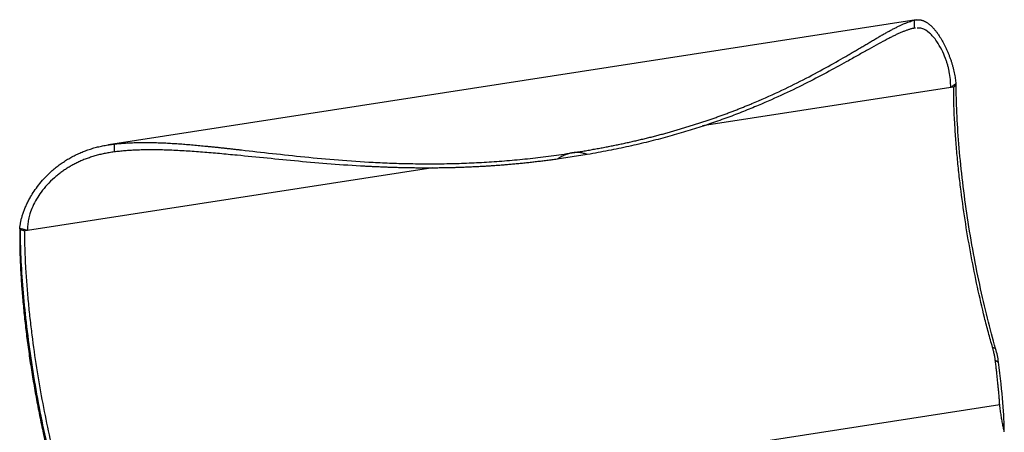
# Paper-space layout '_Isométrica' of a CAD drawing. Header units: millimetres. Extents: x -182 to 352, y -117 to 224.
# Tile 4 of 5: x -72 to 121, y 143 to 224. Entities that reach past the tile are written whole.
import ezdxf

# ---------------------------------------------------------------- set-up
doc = ezdxf.new("R2010")
doc.units = ezdxf.units.MM

psp = doc.layouts.new('_Isométrica')

# ---------------------------------------------------------------- linework, layer by layer
at = {"color": 7, "linetype": 'Continuous', "lineweight": 25}
for p, q in [((103.86, 223.72), (-54.48, 199.23)), ((103.48, 223.64), (103.48, 222.09)), ((103.73, 222.08), (103.48, 222.09)), ((111.25, 210.55), (110.67, 210.46)), ((111.25, 210.55), (111.74, 211.04)), ((111.74, 211.04), (111.66, 211.2)), ((-53.33, 199.38), (-53.33, 197.84)), ((39.42, 197.34), (33.5, 196.42)), ((-71.86, 182.81), (-71.86, 182.01)), ((-71.79, 182.65), (-71.86, 182.81)), ((-71.79, 182.65), (-70.93, 182.37)), ((-70.35, 182.46), (-70.93, 182.37)), ((118.86, 159.57), (119.47, 159.29)), ((119.4, 157.05), (120.04, 156.67)), ((120.27, 148.27), (-56.99, 120.85))]:
    psp.add_line(p, q, dxfattribs=at)
at = {"color": 8, "linetype": 'Continuous', "lineweight": 25}
for p, q in [((110.67, 210.46), (61.99, 202.93)), ((9.11, 194.75), (-70.35, 182.46))]:
    psp.add_line(p, q, dxfattribs=at)
at = {"color": 7, "linetype": 'Continuous', "lineweight": 25}
for points, knots in [([(36.47, 197.66), (36.82, 197.72), (37.51, 197.83), (38.55, 198), (39.57, 198.17), (40.59, 198.35), (41.6, 198.53), (42.6, 198.72), (43.59, 198.91), (44.58, 199.1), (45.55, 199.3), (46.52, 199.51), (47.48, 199.72), (48.43, 199.93), (49.37, 200.15), (50.3, 200.37), (51.23, 200.59), (52.14, 200.82), (53.05, 201.06), (53.95, 201.29), (54.84, 201.54), (55.72, 201.78), (56.6, 202.03), (57.46, 202.28), (58.32, 202.54), (59.17, 202.8), (60.01, 203.06), (60.85, 203.32), (61.67, 203.59), (62.49, 203.86), (63.3, 204.14), (64.1, 204.41), (64.89, 204.69), (65.67, 204.97), (66.45, 205.26), (67.22, 205.54), (67.98, 205.83), (68.73, 206.12), (69.47, 206.42), (70.21, 206.71), (70.94, 207.01), (73.24, 207.96), (76.97, 209.61), (81.8, 211.98), (86.18, 214.32), (89.13, 216.01), (90.95, 217.06), (91.79, 217.56), (92.62, 218.05), (93.43, 218.53), (94.21, 218.99), (94.97, 219.44), (95.71, 219.88), (96.43, 220.3), (97.12, 220.7), (97.8, 221.08), (98.46, 221.45), (99.09, 221.79), (99.71, 222.11), (100.31, 222.41), (100.89, 222.69), (101.44, 222.94), (101.98, 223.16), (102.5, 223.35), (103.01, 223.51), (103.33, 223.6), (103.48, 223.64)], [0, 0, 0, 0, 0.010992, 0.021922, 0.03279, 0.043599, 0.054349, 0.065041, 0.075675, 0.086254, 0.096777, 0.107246, 0.117661, 0.128025, 0.138337, 0.148599, 0.158812, 0.168977, 0.179094, 0.189165, 0.19919, 0.209172, 0.21911, 0.229005, 0.238859, 0.248672, 0.258446, 0.268181, 0.277878, 0.287538, 0.297161, 0.30675, 0.316304, 0.325824, 0.335312, 0.344767, 0.354192, 0.363585, 0.372949, 0.382284, 0.391591, 0.40087, 0.471445, 0.540873, 0.609438, 0.677385, 0.693389, 0.709388, 0.725386, 0.741385, 0.757388, 0.773397, 0.789415, 0.805445, 0.821489, 0.83755, 0.853632, 0.869738, 0.885872, 0.902039, 0.918243, 0.934488, 0.95078, 0.967125, 0.98353, 1, 1, 1, 1]), ([(103.48, 222.09), (103.4, 222.07), (103.24, 222.04), (102.98, 221.97), (102.72, 221.9), (102.46, 221.82), (102.19, 221.73), (101.91, 221.63), (101.63, 221.53), (101.35, 221.42), (101.06, 221.3), (100.76, 221.17), (100.46, 221.04), (100.15, 220.9), (99.84, 220.75), (99.52, 220.6), (99.2, 220.44), (98.87, 220.27), (98.53, 220.1), (97.77, 219.71), (96.51, 219.03), (94.68, 218.01), (92.73, 216.91), (90.17, 215.47), (86.87, 213.65), (82.66, 211.44), (78.03, 209.18), (74.22, 207.48), (71.5, 206.36), (70.02, 205.76), (68.5, 205.17), (66.95, 204.59), (65.37, 204.02), (63.75, 203.45), (62.1, 202.9), (60.41, 202.35), (58.68, 201.82), (56.92, 201.3), (55.12, 200.79), (53.29, 200.3), (51.41, 199.83), (49.51, 199.37), (47.56, 198.92), (45.58, 198.5), (43.56, 198.09), (41.51, 197.7), (40.12, 197.46), (39.42, 197.34)], [0, 0, 0, 0, 0.008888, 0.01776, 0.026618, 0.035463, 0.044296, 0.053116, 0.061926, 0.070725, 0.079516, 0.088297, 0.097071, 0.105838, 0.114598, 0.123353, 0.132102, 0.140846, 0.149587, 0.158324, 0.200037, 0.241477, 0.282698, 0.323749, 0.392379, 0.461446, 0.531198, 0.601912, 0.62131, 0.64084, 0.660509, 0.680322, 0.700287, 0.72041, 0.740699, 0.761161, 0.781804, 0.802636, 0.823664, 0.844898, 0.866345, 0.888014, 0.909914, 0.932054, 0.954443, 0.977088, 1, 1, 1, 1]), ([(103.48, 223.64), (103.54, 223.65), (103.64, 223.68), (103.8, 223.72), (103.97, 223.74), (104.13, 223.75), (104.29, 223.76), (104.45, 223.75), (104.61, 223.73), (104.77, 223.71), (104.94, 223.67), (105.1, 223.63), (105.26, 223.57), (105.43, 223.5), (105.59, 223.43), (105.75, 223.34), (105.92, 223.25), (106.08, 223.14), (106.25, 223.03), (106.41, 222.9), (106.58, 222.76), (106.75, 222.61), (106.91, 222.46), (107.08, 222.29), (107.25, 222.11), (107.42, 221.92), (107.58, 221.72), (107.75, 221.51), (107.92, 221.29), (108.09, 221.05), (108.4, 220.61), (108.84, 219.92), (109.37, 218.94), (109.85, 217.94), (110.22, 217.08), (110.5, 216.34), (110.72, 215.74), (110.91, 215.13), (111.08, 214.53), (111.23, 213.94), (111.36, 213.36), (111.47, 212.79), (111.56, 212.24), (111.62, 211.71), (111.65, 211.36), (111.66, 211.19)], [0, 0, 0, 0, 0.020812, 0.041507, 0.062086, 0.082554, 0.102912, 0.123164, 0.143312, 0.16336, 0.183309, 0.203165, 0.222929, 0.242604, 0.262194, 0.281703, 0.301132, 0.320487, 0.339771, 0.358986, 0.378138, 0.397229, 0.416264, 0.435247, 0.454182, 0.473073, 0.491925, 0.510742, 0.529532, 0.548299, 0.567052, 0.631413, 0.689654, 0.741684, 0.787312, 0.813888, 0.83934, 0.863655, 0.886809, 0.908778, 0.929547, 0.949093, 0.967381, 0.984366, 1, 1, 1, 1]), ([(110.67, 210.46), (110.65, 211), (110.62, 212.11), (110.43, 213.32), (110.24, 214.22), (110.07, 214.87), (109.87, 215.51), (109.5, 216.58), (108.85, 218.03), (107.78, 219.83), (106.47, 221.3), (105.17, 222.13), (104.39, 222.08), (104.08, 222.07)], [0, 0, 0, 0, 0.056668, 0.117161, 0.145012, 0.174644, 0.206041, 0.239178, 0.341518, 0.46745, 0.654354, 0.859772, 1, 1, 1, 1]), ([(111.66, 211.2), (111.59, 211.16), (111.45, 211.07), (111.25, 210.92), (111.05, 210.77), (110.86, 210.62), (110.73, 210.51), (110.67, 210.46)], [0, 0, 0, 0, 0.193231, 0.389661, 0.58948, 0.792869, 1, 1, 1, 1]), ([(118.86, 159.57), (118.59, 160.52), (118.32, 161.48), (117.79, 163.42), (117.03, 166.35), (115.88, 171.33), (115.06, 175.41), (114.29, 179.54), (113.57, 183.71), (112.81, 189.05), (112.43, 192.32), (112.18, 194.51), (112.07, 195.61), (111.86, 197.84), (111.76, 198.95), (111.59, 201.21), (111.52, 202.35), (111.32, 205.79), (111.24, 208.13), (111.25, 210.55)], [0, 0, 0, 0, 0.0625, 0.0625, 0.125, 0.25, 0.375, 0.375, 0.5, 0.625, 0.6875, 0.6875, 0.75, 0.75, 0.8125, 0.8125, 0.875, 0.875, 1, 1, 1, 1]), ([(119.47, 159.29), (118.37, 163.06), (117.3, 167.34), (115.86, 174.12), (115.4, 176.44), (114.56, 181.13), (114.17, 183.49), (113.48, 188.18), (113.18, 190.51), (112.65, 195.05), (112.43, 197.27), (112.08, 201.55), (111.95, 203.6), (111.78, 207.49), (111.74, 209.33), (111.74, 211.04)], [0, 0, 0, 0, 0.25, 0.25, 0.375, 0.375, 0.5, 0.5, 0.625, 0.625, 0.75, 0.75, 0.875, 0.875, 1, 1, 1, 1]), ([(-71.85, 182.81), (-71.84, 182.9), (-71.83, 183.09), (-71.79, 183.38), (-71.74, 183.68), (-71.69, 184), (-71.62, 184.32), (-71.55, 184.64), (-71.46, 184.98), (-71.36, 185.32), (-71.25, 185.67), (-71.13, 186.03), (-70.99, 186.39), (-70.85, 186.76), (-70.69, 187.13), (-70.53, 187.5), (-70.35, 187.88), (-70.16, 188.26), (-69.95, 188.64), (-69.59, 189.29), (-69, 190.22), (-68.12, 191.43), (-67.07, 192.67), (-66.04, 193.7), (-65.11, 194.53), (-64.32, 195.15), (-63.51, 195.73), (-62.68, 196.27), (-61.83, 196.77), (-60.97, 197.22), (-60.08, 197.63), (-59.17, 198), (-58.25, 198.33), (-57.3, 198.63), (-56.34, 198.88), (-55.35, 199.09), (-54.35, 199.26), (-53.67, 199.34), (-53.33, 199.38)], [0, 0, 0, 0, 0.008449, 0.017311, 0.026576, 0.036236, 0.046284, 0.056712, 0.067514, 0.078684, 0.090217, 0.102111, 0.114363, 0.12697, 0.13993, 0.153237, 0.166887, 0.180877, 0.195205, 0.20987, 0.255635, 0.307917, 0.366518, 0.431342, 0.470306, 0.509364, 0.548573, 0.587975, 0.627607, 0.667506, 0.707704, 0.748234, 0.789128, 0.830412, 0.872115, 0.914263, 0.956884, 1, 1, 1, 1]), ([(-53.33, 199.38), (-53.15, 199.4), (-52.79, 199.44), (-52.25, 199.49), (-51.7, 199.54), (-51.14, 199.58), (-50.58, 199.61), (-50.02, 199.64), (-49.45, 199.66), (-48.88, 199.68), (-48.3, 199.69), (-47.72, 199.7), (-47.14, 199.7), (-46.55, 199.69), (-45.95, 199.69), (-45.35, 199.67), (-44.75, 199.66), (-44.15, 199.63), (-43.53, 199.61), (-42.92, 199.58), (-42.3, 199.54), (-41.68, 199.51), (-41.05, 199.47), (-40.42, 199.42), (-39.78, 199.38), (-39.14, 199.33), (-38.5, 199.27), (-37.85, 199.22), (-37.2, 199.16), (-36.55, 199.1), (-35.89, 199.03), (-35.23, 198.97), (-34.56, 198.9), (-33.89, 198.83), (-33.22, 198.76), (-32.54, 198.69), (-31.86, 198.62), (-31.17, 198.54), (-30.49, 198.47), (-29.79, 198.39), (-29.1, 198.31), (-26.65, 198.03), (-22.34, 197.54), (-15.99, 196.85), (-9.38, 196.25), (-4.26, 195.9), (-0.75, 195.73), (1.07, 195.65), (2.91, 195.59), (4.77, 195.55), (6.64, 195.52), (8.53, 195.51), (10.43, 195.52), (12.35, 195.55), (14.29, 195.6), (16.23, 195.67), (18.19, 195.76), (20.17, 195.88), (22.16, 196.01), (24.16, 196.17), (26.18, 196.36), (28.21, 196.57), (30.26, 196.81), (32.32, 197.07), (34.39, 197.35), (35.77, 197.56), (36.47, 197.66)], [0, 0, 0, 0, 0.008241, 0.016464, 0.024671, 0.032863, 0.04104, 0.049203, 0.057353, 0.065491, 0.073616, 0.081731, 0.089836, 0.09793, 0.106016, 0.114093, 0.122162, 0.130223, 0.138278, 0.146326, 0.154368, 0.162404, 0.170436, 0.178462, 0.186485, 0.194503, 0.202518, 0.21053, 0.218539, 0.226546, 0.23455, 0.242553, 0.250554, 0.258554, 0.266553, 0.274551, 0.282549, 0.290548, 0.298546, 0.306546, 0.314546, 0.322548, 0.390579, 0.459232, 0.528753, 0.599426, 0.617997, 0.636681, 0.655484, 0.674413, 0.693473, 0.71267, 0.732013, 0.751507, 0.771159, 0.790978, 0.810971, 0.831144, 0.851507, 0.872066, 0.892831, 0.913808, 0.935006, 0.956432, 0.978094, 1, 1, 1, 1]), ([(-53.33, 197.84), (-53.5, 197.81), (-53.83, 197.77), (-54.32, 197.69), (-54.8, 197.61), (-55.28, 197.52), (-55.74, 197.42), (-56.21, 197.31), (-56.66, 197.19), (-57.11, 197.06), (-57.56, 196.93), (-57.99, 196.79), (-58.42, 196.64), (-58.85, 196.49), (-59.26, 196.33), (-59.67, 196.16), (-60.08, 195.98), (-60.48, 195.8), (-60.87, 195.6), (-61.25, 195.41), (-61.63, 195.2), (-62, 194.99), (-62.37, 194.77), (-62.73, 194.54), (-63.08, 194.31), (-63.43, 194.07), (-63.77, 193.83), (-64.1, 193.58), (-64.43, 193.32), (-64.75, 193.05), (-65.46, 192.45), (-66.46, 191.47), (-67.62, 190.07), (-68.57, 188.64), (-69.32, 187.21), (-69.77, 186.03), (-70.02, 185.17), (-70.14, 184.63), (-70.24, 184.09), (-70.3, 183.54), (-70.35, 183), (-70.35, 182.64), (-70.35, 182.46)], [0, 0, 0, 0, 0.022367, 0.044502, 0.06641, 0.088092, 0.109553, 0.130795, 0.151822, 0.172637, 0.193243, 0.213642, 0.233838, 0.253833, 0.27363, 0.293233, 0.312644, 0.331866, 0.350902, 0.369755, 0.388429, 0.406926, 0.425249, 0.443401, 0.461385, 0.479205, 0.496863, 0.514363, 0.531708, 0.548903, 0.56595, 0.646237, 0.716829, 0.77764, 0.837834, 0.891401, 0.910517, 0.929204, 0.947485, 0.965375, 0.98288, 1, 1, 1, 1]), ([(33.5, 196.42), (33.16, 196.37), (32.49, 196.28), (31.48, 196.15), (30.47, 196.02), (29.47, 195.91), (28.46, 195.79), (27.47, 195.68), (26.47, 195.58), (25.48, 195.49), (24.5, 195.4), (23.51, 195.31), (22.54, 195.23), (21.56, 195.16), (20.59, 195.09), (19.62, 195.03), (18.66, 194.97), (17.69, 194.92), (16.74, 194.88), (15.78, 194.83), (14.83, 194.8), (13.89, 194.77), (12.95, 194.74), (12.01, 194.72), (11.07, 194.7), (10.14, 194.69), (9.21, 194.68), (8.29, 194.68), (7.37, 194.68), (6.46, 194.69), (5.55, 194.69), (4.64, 194.71), (3.73, 194.72), (2.83, 194.74), (1.94, 194.77), (1.05, 194.79), (0.16, 194.83), (-0.72, 194.86), (-1.6, 194.9), (-2.48, 194.94), (-3.35, 194.98), (-6.15, 195.12), (-10.82, 195.43), (-17.21, 195.99), (-23.37, 196.6), (-28.5, 197.11), (-32.69, 197.51), (-36.02, 197.8), (-39.27, 198.03), (-41.77, 198.16), (-43.58, 198.22), (-44.72, 198.24), (-45.86, 198.25), (-46.98, 198.25), (-48.08, 198.23), (-49.16, 198.19), (-50.23, 198.13), (-51.28, 198.06), (-52.32, 197.96), (-52.99, 197.88), (-53.33, 197.84)], [0, 0, 0, 0, 0.010914, 0.021767, 0.03256, 0.043294, 0.053969, 0.064588, 0.07515, 0.085657, 0.096109, 0.106508, 0.116854, 0.127149, 0.137393, 0.147587, 0.157733, 0.167831, 0.177882, 0.187886, 0.197846, 0.207761, 0.217633, 0.227462, 0.23725, 0.246997, 0.256704, 0.266371, 0.276001, 0.285592, 0.295147, 0.304666, 0.314149, 0.323598, 0.333013, 0.342395, 0.351745, 0.361063, 0.37035, 0.379606, 0.388833, 0.398032, 0.468753, 0.538513, 0.607588, 0.676226, 0.717253, 0.758448, 0.79986, 0.841544, 0.857285, 0.873038, 0.888809, 0.904599, 0.920414, 0.936256, 0.952131, 0.968044, 0.983998, 1, 1, 1, 1]), ([(36.47, 197.66), (36.4, 197.65), (36.26, 197.63), (36.04, 197.58), (35.83, 197.53), (35.62, 197.47), (35.41, 197.4), (35.19, 197.32), (34.98, 197.24), (34.77, 197.15), (34.56, 197.04), (34.34, 196.94), (34.13, 196.82), (33.92, 196.69), (33.71, 196.56), (33.57, 196.47), (33.5, 196.42)], [0, 0, 0, 0, 0.067493, 0.135059, 0.202839, 0.270972, 0.339596, 0.408843, 0.478846, 0.54973, 0.621617, 0.694624, 0.768863, 0.844439, 0.921453, 1, 1, 1, 1]), ([(39.42, 197.34), (39.36, 197.36), (39.24, 197.4), (39.06, 197.46), (38.88, 197.52), (38.63, 197.58), (38.33, 197.65), (37.95, 197.7), (37.58, 197.73), (37.21, 197.73), (36.84, 197.72), (36.59, 197.68), (36.47, 197.66)], [0, 0, 0, 0, 0.068907, 0.136387, 0.2025, 0.267313, 0.396592, 0.523882, 0.645748, 0.765238, 0.883072, 1, 1, 1, 1]), ([(-71.86, 182.01), (-71.86, 181.83), (-71.87, 181.47), (-71.87, 180.93), (-71.86, 180.38), (-71.86, 179.83), (-71.85, 179.27), (-71.84, 178.71), (-71.82, 178.14), (-71.81, 177.56), (-71.79, 176.98), (-71.77, 176.39), (-71.74, 175.8), (-71.71, 175.2), (-71.68, 174.6), (-71.65, 173.99), (-71.61, 173.37), (-71.57, 172.75), (-71.53, 172.13), (-71.48, 171.49), (-71.37, 170), (-71.16, 167.6), (-70.82, 164.27), (-70.4, 160.87), (-69.92, 157.36), (-69.36, 153.79), (-68.74, 150.18), (-68.06, 146.61), (-67.49, 143.84), (-67.05, 141.85), (-66.77, 140.61), (-66.49, 139.39), (-66.2, 138.19), (-65.9, 137.01), (-65.61, 135.85), (-65.3, 134.7), (-65, 133.57), (-64.69, 132.46), (-64.37, 131.36), (-64.16, 130.65), (-64.05, 130.29)], [0, 0, 0, 0, 0.0119029, 0.0237958, 0.0356819, 0.0475646, 0.059447, 0.0713324, 0.083224, 0.0951252, 0.1070389, 0.1189686, 0.1309175, 0.1428886, 0.1548851, 0.1669103, 0.1789673, 0.1910591, 0.2031888, 0.2153595, 0.2275742, 0.2890845, 0.3506259, 0.4125779, 0.4753125, 0.541322, 0.6070348, 0.6728648, 0.7392235, 0.7632204, 0.7871037, 0.8108917, 0.8346028, 0.8582556, 0.8818687, 0.9054611, 0.9290515, 0.952659, 0.9763022, 1, 1, 1, 1]), ([(-70.35, 182.46), (-70.45, 182.49), (-70.65, 182.54), (-70.96, 182.62), (-71.26, 182.69), (-71.55, 182.76), (-71.75, 182.8), (-71.85, 182.82)], [0, 0, 0, 0, 0.2084096, 0.4124385, 0.6122569, 0.8080465, 1, 1, 1, 1]), ([(-71.79, 182.65), (-71.79, 180.94), (-71.74, 179.1), (-71.57, 175.21), (-71.44, 173.16), (-71.09, 168.88), (-70.88, 166.66), (-70.35, 162.12), (-70.04, 159.79), (-69.35, 155.1), (-68.97, 152.74), (-68.12, 148.05), (-67.67, 145.73), (-66.23, 138.95), (-65.16, 134.67), (-64.05, 130.9)], [0, 0, 0, 0, 0.125, 0.125, 0.25, 0.25, 0.375, 0.375, 0.5, 0.5, 0.625, 0.625, 0.75, 0.75, 1, 1, 1, 1]), ([(-70.93, 182.37), (-70.93, 179.96), (-70.85, 177.61), (-70.66, 174.17), (-70.58, 173.03), (-70.41, 170.78), (-70.31, 169.66), (-70.11, 167.43), (-69.99, 166.33), (-69.75, 164.14), (-69.36, 160.87), (-68.6, 155.53), (-67.88, 151.36), (-67.11, 147.23), (-66.3, 143.15), (-65.14, 138.17), (-64.38, 135.24), (-63.86, 133.3), (-63.59, 132.34), (-63.31, 131.39)], [0, 0, 0, 0, 0.125, 0.125, 0.1875, 0.1875, 0.25, 0.25, 0.3125, 0.3125, 0.375, 0.5, 0.625, 0.625, 0.75, 0.875, 0.9375, 0.9375, 1, 1, 1, 1]), ([(119.4, 157.05), (119.38, 157.16), (119.35, 157.4), (119.29, 157.75), (119.23, 158.11), (119.15, 158.47), (119.06, 158.83), (118.97, 159.2), (118.9, 159.45), (118.86, 159.57)], [0, 0, 0, 0, 0.1414122, 0.2831931, 0.4254102, 0.5681314, 0.7114247, 0.8553583, 1, 1, 1, 1]), ([(120.27, 148.27), (120.26, 148.41), (120.24, 148.69), (120.21, 149.11), (120.18, 149.54), (120.15, 149.98), (120.11, 150.43), (120.06, 151), (120, 151.69), (119.91, 152.53), (119.82, 153.39), (119.73, 154.27), (119.63, 155.17), (119.52, 156.1), (119.44, 156.73), (119.4, 157.05)], [0, 0, 0, 0, 0.055278, 0.11041, 0.165402, 0.220264, 0.275008, 0.329646, 0.425422, 0.521008, 0.616509, 0.712046, 0.807749, 0.903719, 1, 1, 1, 1]), ([(121.17, 143.03), (121.16, 144.5), (121.08, 146.41), (120.71, 151), (120.42, 153.68), (120.04, 156.67)], [0, 0, 0, 0, 0.5, 0.5, 1, 1, 1, 1]), ([(121.17, 143.02), (121.14, 143.15), (121.07, 143.42), (120.98, 143.83), (120.89, 144.25), (120.81, 144.7), (120.72, 145.15), (120.64, 145.63), (120.56, 146.12), (120.49, 146.63), (120.41, 147.16), (120.34, 147.71), (120.3, 148.08), (120.27, 148.27)], [0, 0, 0, 0, 0.082375, 0.166387, 0.252056, 0.339404, 0.428453, 0.519229, 0.611757, 0.706067, 0.802189, 0.900155, 1, 1, 1, 1])]:
    psp.add_open_spline(points, degree=3, knots=knots, dxfattribs=at)
psp.add_open_spline([(120.04, 156.67), (119.93, 157.52), (119.74, 158.39), (119.47, 159.29)], degree=3, dxfattribs=at)

doc.saveas('drawing.dxf')
